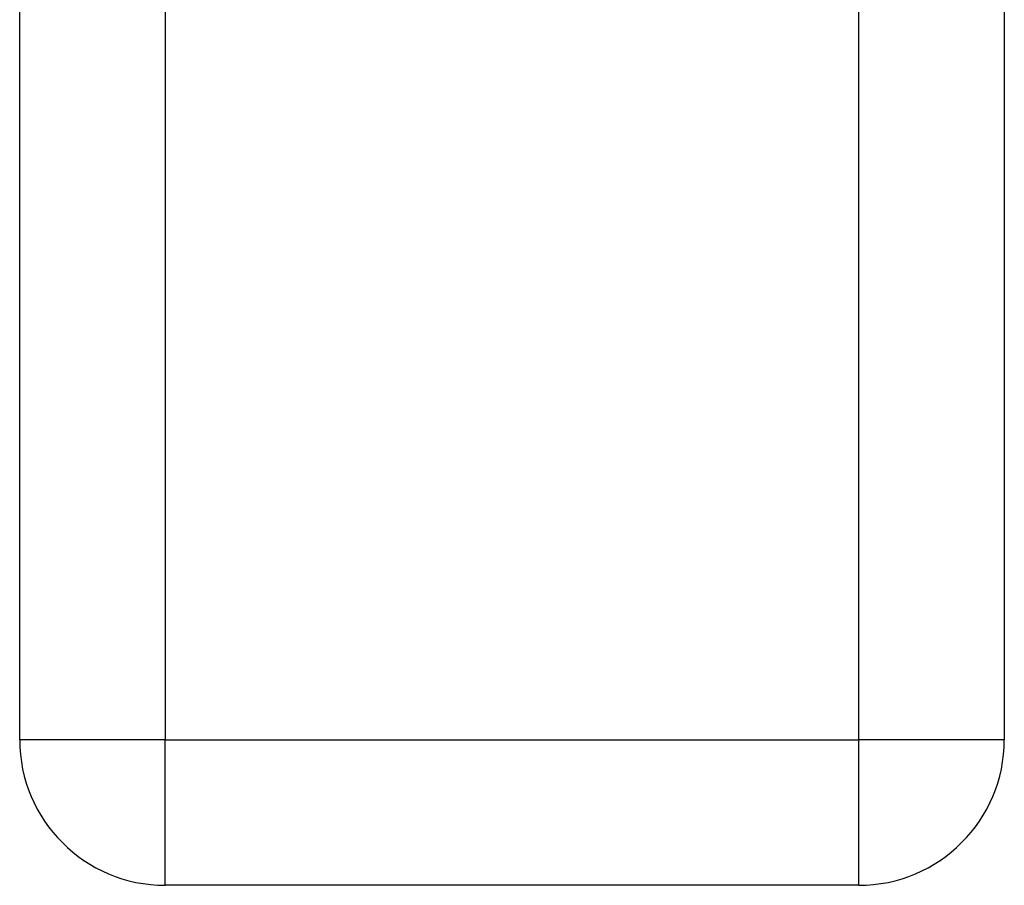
# Model space of a CAD drawing. Header units: millimetres. Extents: x 181 to 1865, y 171 to 1361.
# Tile 8 of 12: x 1294 to 1460, y 652 to 798. Entities that reach past the tile are written whole.
import ezdxf

# ---------------------------------------------------------------- set-up
doc = ezdxf.new("R2010")
doc.units = ezdxf.units.MM

msp = doc.modelspace()

# ---------------------------------------------------------------- linework, layer by layer
for p, q in [((1294.402, 676.579), (1294.402, 829.667)), ((1460.402, 829.667), (1460.402, 676.579)), ((1318.947, 802.164), (1318.947, 676.579)), ((1435.856, 676.579), (1435.856, 802.164)), ((1318.947, 676.579), (1294.402, 676.579)), ((1318.947, 652.034), (1318.947, 676.579)), ((1318.947, 676.579), (1435.856, 676.579)), ((1435.856, 652.034), (1435.856, 676.579)), ((1460.402, 676.579), (1435.856, 676.579)), ((1435.856, 652.034), (1318.947, 652.034))]:
    msp.add_line(p, q)
for centre, start, end in [((1318.947, 676.579), 180, 270), ((1435.856, 676.579), 270, 360)]:
    msp.add_arc(centre, 24.545, start, end)

doc.saveas('drawing.dxf')
